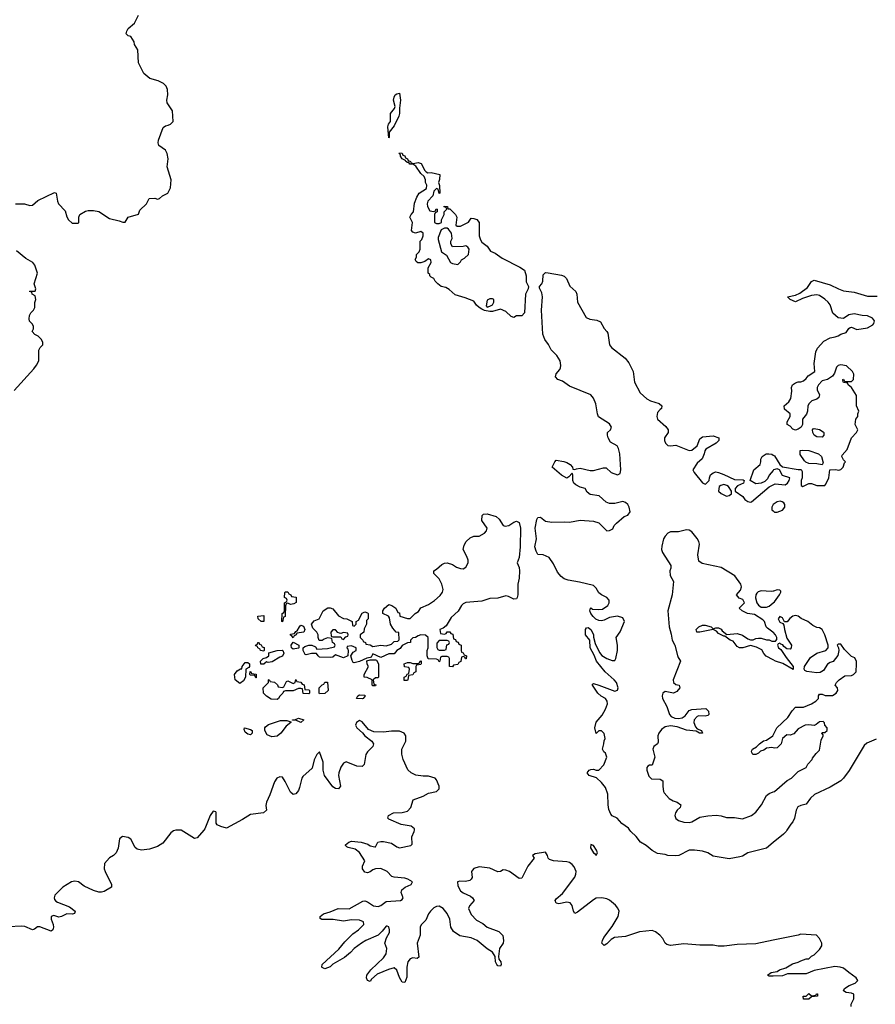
# Model space of a CAD drawing. Header units: inches. Extents: x 2380427 to 2580949, y 385907 to 546039.
# Tile 5 of 121: x 2404335 to 2410769, y 458690 to 466096. Entities that reach past the tile are written whole.
import ezdxf

# ---------------------------------------------------------------- set-up
doc = ezdxf.new("R2010")
doc.units = ezdxf.units.IN
doc.header["$MEASUREMENT"] = 0
for name, color, linetype in [('C4405', 7, 'Continuous'), ('C4406', 7, 'Continuous'), ('C4415', 7, 'Continuous'), ('C4416', 7, 'Continuous')]:
    doc.layers.add(name, color=color, linetype=linetype)

msp = doc.modelspace()

# ---------------------------------------------------------------- linework, layer by layer
at = {"layer": 'C4405', "color": 5}
for points, elevation in [([(2405508, 460000), (2405490, 459995.1), (2405470, 459979.6), (2405410, 459901.6), (2405370, 459876.9), (2405310, 459855.6), (2405250, 459849.6), (2405218, 459858), (2405203.7, 459870), (2405170, 459931.8), (2405150, 459945.6), (2405106.8, 459953.2), (2405085.1, 459934.9), (2405074.7, 459865.3), (2405059.3, 459830), (2405040.7, 459810), (2405010, 459791.6), (2404971.2, 459748.8), (2404970.2, 459710), (2404976.1, 459690), (2405026, 459590), (2405025.5, 459570), (2404970, 459539.7), (2404950, 459532.2), (2404930, 459533.1), (2404890, 459545.6), (2404818.9, 459578.9), (2404776.3, 459610), (2404750, 459617.3), (2404723.2, 459610), (2404658.9, 459570), (2404599.1, 459510), (2404592.5, 459490), (2404597.1, 459477.1), (2404605.2, 459465.2), (2404617.7, 459457.7), (2404710, 459423.7), (2404752.7, 459390), (2404747.1, 459372.9), (2404731.7, 459368.3), (2404690, 459369.7), (2404650, 459349.7), (2404630, 459346), (2404590, 459357.6), (2404571, 459350), (2404570.5, 459330), (2404586.4, 459290), (2404588, 459270), (2404582.8, 459250), (2404570, 459240.9), (2404487, 459273), (2404467.3, 459272.7), (2404445.1, 459254.9), (2404430, 459251.3), (2404374.2, 459274.2), (2404350, 459278.8), (2404247.1, 459272.9)], 80), ([(2405718.2, 460000), (2405670, 459940.9), (2405650, 459937), (2405550, 459998.7), (2405522, 460000)], 80), ([(2410000, 459171.3), (2409870, 459145.2), (2409730, 459140.9), (2409632.8, 459127.2), (2409586.8, 459126.8), (2409550, 459134), (2409450, 459134), (2409330, 459144), (2409230, 459132.6), (2409200.4, 459140.4), (2409189.3, 459150), (2409170, 459185.2), (2409149.3, 459210), (2409115.3, 459235.3), (2409090, 459244.5), (2408994.5, 459234.5), (2408890, 459200.8), (2408808.2, 459191.8), (2408782.8, 459177.2), (2408750, 459145.1), (2408730, 459132.7), (2408712.7, 459150), (2408717.6, 459170), (2408727.4, 459192.6), (2408790, 459276.4), (2408835.4, 459350), (2408842, 459390), (2408833.6, 459413.6), (2408815.9, 459435.9), (2408770, 459473.2), (2408750, 459483.7), (2408711.6, 459491.6), (2408670, 459487.6), (2408650, 459476.9), (2408530, 459382), (2408510, 459373.2), (2408499.5, 459390), (2408490, 459433.2), (2408473.5, 459453.5), (2408450, 459458.3), (2408390, 459446.2), (2408369.8, 459449.8), (2408362.3, 459470), (2408370, 459483.8), (2408416.6, 459523.4), (2408510, 459647.3), (2408517.6, 459670), (2408518.4, 459690), (2408503.9, 459723.9), (2408490, 459741.2), (2408470, 459756), (2408450, 459762), (2408349.4, 459769.4), (2408319.3, 459779.3), (2408308.7, 459790), (2408304, 459810), (2408290, 459834), (2408210, 459822), (2408192, 459810), (2408204.7, 459790), (2408154.9, 459730), (2408110, 459638), (2408090, 459635.3), (2408019, 459690), (2407990, 459699.5), (2407970, 459701.2), (2407950, 459689.2), (2407930, 459686), (2407870, 459712.7), (2407790, 459722.9), (2407750, 459711.6), (2407739.9, 459700.1), (2407733.4, 459690), (2407736.3, 459643.7), (2407731, 459630), (2407719.3, 459620.7), (2407686, 459614), (2407643.7, 459616.3), (2407628.2, 459610), (2407630, 459581), (2407650, 459543.8), (2407670, 459527.4), (2407723.8, 459503.8), (2407741, 459490), (2407751.3, 459470), (2407718, 459430), (2407710.5, 459410), (2407730, 459365.5), (2407770, 459323.8), (2407817, 459297), (2407850.8, 459270), (2407936.7, 459236.7), (2407968.6, 459208.6), (2407974, 459170), (2407970.4, 459150), (2407942.8, 459110), (2407936, 459050), (2407938, 459030), (2407953, 459010), (2407954.8, 458990), (2407950, 458978), (2407930, 458979), (2407922.7, 458990), (2407913.2, 459010), (2407909.2, 459050), (2407890, 459082), (2407850, 459106), (2407775.1, 459170), (2407728.7, 459190), (2407644.2, 459204.2), (2407596.9, 459236.9), (2407577, 459270), (2407569.6, 459330), (2407550, 459372.3), (2407519.5, 459410), (2407490, 459427.3), (2407470, 459425.6), (2407450, 459414.7), (2407424.4, 459390), (2407408.4, 459370), (2407390, 459324), (2407352.7, 459287.3), (2407347.3, 459270), (2407345.2, 459210), (2407322.6, 459150), (2407335.3, 459044.7), (2407324.5, 459035.5), (2407290, 459038.7), (2407270, 459033), (2407253.7, 459010), (2407246, 458970), (2407244.8, 458895.2), (2407230, 458854), (2407210, 458857.2), (2407190, 458892.7), (2407170, 458946.6), (2407150, 458963.6), (2407107.1, 458952.9), (2407023.6, 458916.4), (2406980.9, 458879.1), (2406970, 458862), (2406950, 458869), (2406942.7, 458890), (2406946, 458910), (2406976, 458950), (2407070, 459040.7), (2407089.4, 459070), (2407095.1, 459110), (2407081.2, 459150), (2407092.7, 459190), (2407114.5, 459230), (2407116, 459250), (2407111.6, 459271.6), (2407097, 459277), (2407090, 459278), (2407060.7, 459239.3), (2407030.4, 459209.6), (2406938, 459170), (2406904.4, 459150), (2406850.5, 459110), (2406821.4, 459078.6), (2406777.7, 459042.3), (2406688.7, 458991.3), (2406670, 458972.3), (2406630, 458957), (2406610, 458966.6), (2406606, 458970), (2406609.3, 458990), (2406734.9, 459105.1), (2406780.4, 459159.6), (2406840.2, 459219.8), (2406882.4, 459250), (2406922, 459290), (2406919.3, 459310), (2406890, 459322.4), (2406830, 459324.7), (2406770, 459316.4), (2406692.1, 459327.9), (2406607.9, 459327.9), (2406594.6, 459334.6), (2406593.2, 459350), (2406619, 459370), (2406670, 459384.4), (2406730, 459410.3), (2406812.7, 459407.3), (2406914.2, 459465.8), (2406930, 459468), (2406950, 459460.4), (2406994.8, 459430), (2407030, 459424.9), (2407050, 459432.7), (2407090, 459463), (2407198, 459470), (2407210, 459478), (2407217.2, 459490), (2407204, 459530), (2407209, 459550), (2407234, 459570), (2407279, 459590), (2407288.7, 459610), (2407254, 459630), (2407230, 459637.6), (2407150, 459646), (2407132.1, 459652.1), (2407097.2, 459690), (2407050, 459711.5), (2407010, 459709.2), (2406990, 459701.2), (2406970, 459685.2), (2406950, 459679), (2406930, 459684), (2406913.2, 459710), (2406913.2, 459730), (2406929.2, 459770), (2406891.2, 459831.2), (2406857.2, 459857.2), (2406806, 459870), (2406794.6, 459874.6), (2406785.2, 459885.2), (2406785.2, 459890), (2406809, 459910), (2406830, 459916.3), (2406902, 459910), (2406953.7, 459893.7), (2406970, 459882.8), (2407006, 459874), (2407010, 459874), (2407028, 459910), (2407050, 459914.8), (2407070, 459914.8), (2407130, 459901), (2407170, 459874.8), (2407190, 459868), (2407276.2, 459883.8), (2407285.2, 459894.8), (2407282.7, 459950), (2407302, 459990), (2407303, 460000)], 80), ([(2410000, 459906.4), (2409950, 459865.6), (2409811.3, 459830), (2409770, 459803.7), (2409750, 459798), (2409670, 459783.7), (2409550, 459804), (2409509.2, 459829.2), (2409470, 459841.2), (2409409.5, 459849.5), (2409370, 459849.6), (2409291.3, 459810), (2409270, 459807), (2409210, 459809.3), (2409190, 459817.2), (2409130, 459824), (2409090, 459846), (2409045.4, 459885.4), (2409004, 459910), (2408971.7, 459951.7), (2408930, 459989), (2408923, 460000)], 60), ([(2410000, 458902.6), (2409970, 458902), (2409958, 458910), (2409986, 458930), (2410000, 458932.5)], 80)]:
    msp.add_lwpolyline(points, dxfattribs=dict(at, elevation=elevation))
at = {"layer": 'C4405', "color": 5, "elevation": 80}
msp.add_lwpolyline([(2408630, 459890.8), (2408626.8, 459866.8), (2408650, 459830.4), (2408662.3, 459822.3), (2408670, 459809), (2408678.9, 459830), (2408671.6, 459850), (2408650, 459884)], close=True, dxfattribs=at)
at = {"layer": 'C4406', "color": 5}
for points, elevation in [([(2404302, 464710), (2404370, 464710.7), (2404410, 464697.3), (2404430, 464700.7), (2404470, 464735.5), (2404596, 464796), (2404610, 464792), (2404618, 464730), (2404625.5, 464710), (2404677.5, 464657.5), (2404690, 464614), (2404702, 464590), (2404730, 464566), (2404774, 464566), (2404778, 464570), (2404778, 464610), (2404788, 464630), (2404830, 464656), (2404850, 464660.7), (2404890, 464660.7), (2404930, 464654), (2405010, 464601), (2405083.5, 464583.5), (2405110, 464572), (2405127.3, 464572.7), (2405149.1, 464610.9), (2405228.4, 464631.6), (2405238, 464662), (2405288, 464710), (2405308.9, 464751.1), (2405350, 464752), (2405370, 464744.7), (2405386, 464750), (2405409.1, 464770.9), (2405448.4, 464791.6), (2405468, 464830), (2405472.7, 464890), (2405444, 464990), (2405452.3, 465050), (2405442.7, 465090), (2405430, 465114), (2405382, 465150), (2405375.3, 465170), (2405378, 465190), (2405414.6, 465285.4), (2405430, 465298), (2405450, 465301), (2405468, 465310), (2405488.7, 465330), (2405484, 465410), (2405444, 465470), (2405441.2, 465490), (2405449.2, 465530), (2405445.2, 465570), (2405434.8, 465594.8), (2405415.9, 465615.9), (2405374.9, 465634.9), (2405312.3, 465652.3), (2405268.7, 465690), (2405228.7, 465770), (2405222, 465870), (2405198, 465910), (2405195.3, 465930), (2405170, 465968), (2405150, 465975.3), (2405135.3, 465990), (2405139, 466010), (2405149.2, 466030), (2405199, 466070), (2405229, 466130)], 80), ([(2404292.9, 463307.1), (2404442, 463470), (2404462, 463498), (2404478, 463530), (2404478, 463610), (2404488, 463630), (2404508, 463650), (2404507.3, 463667.3), (2404498, 463690), (2404474.6, 463714.6), (2404448.9, 463728.9), (2404429.1, 463749.1), (2404438, 463770), (2404438, 463790), (2404428.9, 463808.9), (2404409.1, 463829.1), (2404405.2, 463845.2), (2404409.4, 463870.6), (2404419, 463890), (2404438, 463910), (2404448, 463930), (2404448.4, 463968.4), (2404456, 463990), (2404450, 464018), (2404428, 464030), (2404426, 464046), (2404409, 464050), (2404410, 464054), (2404450, 464054), (2404455.3, 464070), (2404444, 464110), (2404469, 464190), (2404449.2, 464250), (2404433.2, 464270), (2404380.1, 464300.1), (2404310, 464356.2)], 80), ([(2408923, 460000), (2408914, 460014), (2408862, 460050), (2408828, 460090), (2408790, 460108.7), (2408780.1, 460120.1), (2408765.6, 460154.4), (2408759.3, 460190), (2408757, 460270), (2408741, 460321), (2408710, 460359), (2408673.2, 460393.2), (2408618, 460410), (2408602, 460430), (2408618, 460450), (2408630, 460456), (2408650, 460458), (2408670, 460451.3), (2408690, 460452), (2408728, 460490), (2408749, 460550), (2408739.3, 460579.3), (2408728, 460590), (2408718, 460610), (2408728.7, 460650), (2408728.9, 460671.1), (2408738, 460690), (2408730, 460726), (2408710, 460746), (2408690, 460748), (2408670, 460728), (2408659.3, 460770), (2408670, 460811), (2408715.5, 460864.5), (2408741.2, 460910), (2408754, 460950), (2408753.2, 460970), (2408739, 460990), (2408707.8, 461007.8), (2408681.2, 461030), (2408642, 461090), (2408643.1, 461096.9), (2408650, 461102), (2408689, 461091), (2408810, 461046), (2408830, 461052), (2408835.1, 461070), (2408822.7, 461110), (2408806, 461130), (2408738, 461190), (2408672.7, 461270), (2408655.1, 461315.1), (2408625.2, 461370), (2408622, 461430), (2408589.2, 461470), (2408589, 461510), (2408598, 461522), (2408610, 461524.7), (2408630.8, 461510), (2408650.5, 461470.5), (2408650.8, 461450.8), (2408663.5, 461403.5), (2408695.5, 461335.5), (2408712.7, 461312.7), (2408750, 461290.7), (2408790, 461274.8), (2408810, 461276), (2408818, 461290), (2408829.5, 461350.5), (2408829.4, 461390), (2408819, 461450), (2408850, 461491.3), (2408882.7, 461570), (2408870, 461597.2), (2408830.9, 461609.1), (2408770, 461599.3), (2408730, 461579.3), (2408710, 461574.5), (2408690, 461577), (2408667.7, 461587.7), (2408647.3, 461607.3), (2408629, 461630), (2408622, 461650), (2408626, 461670), (2408628.9, 461671.1), (2408642.8, 461662.8), (2408690, 461659.1), (2408718, 461662), (2408757.2, 461690), (2408768.7, 461710), (2408768.7, 461730), (2408750, 461748.7), (2408710, 461769.2), (2408690, 461785.2), (2408670, 461819.3), (2408650, 461838.7), (2408544.9, 461864.9), (2408459.3, 461879.3), (2408429.6, 461889.6), (2408407.5, 461907.5), (2408380.1, 461940.1), (2408350, 462004), (2408316, 462050), (2408270, 462069.4), (2408230, 462072.7), (2408217.5, 462097.5), (2408209.8, 462130), (2408220.5, 462190), (2408212.3, 462270), (2408223.3, 462336.7), (2408230, 462350.7), (2408250, 462353.4), (2408290, 462324.4), (2408335.6, 462315.6), (2408430, 462319.5), (2408470, 462315.3), (2408550, 462330.3), (2408650, 462324.9), (2408690.3, 462310.3), (2408750, 462250.7), (2408770, 462254), (2408794.2, 462265.8), (2408806, 462290), (2408822.7, 462310), (2408881.2, 462358.8), (2408908, 462370), (2408926, 462394), (2408918, 462430), (2408908.7, 462450), (2408890, 462464), (2408870, 462472.3), (2408810, 462457.2), (2408770, 462457.2), (2408745.6, 462465.6), (2408693.2, 462513.2), (2408625.6, 462525.6), (2408602, 462542), (2408588, 462570), (2408550, 462579), (2408516, 462596), (2408502, 462610), (2408495.3, 462630), (2408495.3, 462670), (2408490, 462686), (2408463.6, 462656.4), (2408450, 462648), (2408410, 462668.7), (2408338, 462730), (2408358, 462770), (2408370, 462782), (2408426.6, 462773.4), (2408450, 462764.9), (2408474.8, 462750), (2408492, 462730), (2408494, 462714), (2408510, 462712), (2408522, 462718), (2408550, 462721.6), (2408625.5, 462705.5), (2408650, 462705.3), (2408725.4, 462725.4), (2408744.7, 462724.7), (2408782, 462690), (2408830, 462671.3), (2408850, 462682), (2408856, 462710), (2408849, 462830), (2408839, 462870), (2408828, 462890), (2408778, 462918), (2408759, 462950), (2408754, 462970), (2408755.3, 462990), (2408777.2, 463010), (2408785.2, 463030), (2408770, 463056), (2408687.6, 463107.6), (2408679.5, 463130), (2408667.5, 463207.5), (2408649.2, 463250), (2408630, 463273.2), (2408470, 463339.3), (2408417.5, 463377.5), (2408382, 463390), (2408364, 463410), (2408370, 463432), (2408396, 463464), (2408402, 463478), (2408405.2, 463494.8), (2408398.4, 463530), (2408375.1, 463570), (2408331.5, 463611.5), (2408312.3, 463652.3), (2408283.7, 463690), (2408269.7, 463729.7), (2408259.2, 463910), (2408267.4, 464010), (2408260.3, 464040.3), (2408244, 464076), (2408244.7, 464090), (2408260.5, 464110), (2408267.6, 464130), (2408270, 464176), (2408290, 464193.4), (2408309.4, 464190.6), (2408410, 464174.8), (2408430, 464166), (2408446, 464150), (2408472.2, 464092.2), (2408516.3, 464050), (2408525.5, 464030), (2408530.5, 463970), (2408594.4, 463854.4), (2408622.5, 463842.5), (2408675.5, 463835.5), (2408702.8, 463822.8), (2408730, 463772), (2408750.7, 463750.7), (2408756.8, 463736.8), (2408770.7, 463650), (2408784, 463630), (2408888.8, 463548.8), (2408915.8, 463515.8), (2408948.7, 463450), (2408957.1, 463370), (2409000.5, 463290), (2409050, 463243), (2409078, 463230), (2409144.7, 463210), (2409164.7, 463190), (2409162, 463170), (2409150, 463164), (2409130, 463142), (2409126, 463110), (2409130.8, 463090), (2409194.6, 463034.6), (2409210.8, 463010), (2409211, 462990), (2409184.9, 462950), (2409184, 462930), (2409190.8, 462910), (2409210, 462894), (2409230, 462890.7), (2409270, 462894.8), (2409370, 462856.3), (2409390, 462857.3), (2409429, 462890), (2409450, 462942), (2409470, 462958), (2409550, 462966), (2409591.3, 462950), (2409591.3, 462930), (2409571.3, 462910), (2409495.3, 462864.7), (2409487.1, 462852.9), (2409482.8, 462830), (2409467.3, 462792.7), (2409430, 462759), (2409396, 462710), (2409406, 462690), (2409470, 462611), (2409490, 462601), (2409495.5, 462604.5), (2409519, 462630), (2409521.2, 462650), (2409530, 462671.3), (2409550, 462686.8), (2409570, 462694), (2409590, 462690.8), (2409630, 462674.8), (2409710, 462638), (2409774.4, 462634.4), (2409782, 462630), (2409778, 462610), (2409731.6, 462588.4), (2409714, 462570), (2409714, 462550), (2409772, 462510), (2409787.1, 462487.1), (2409810, 462471.3), (2409830, 462466.8), (2409838, 462470), (2409970, 462582), (2410000, 462596)], 60), ([(2410000, 462704.5), (2409971, 462670), (2409957.3, 462642.7), (2409937.3, 462622.7), (2409910.8, 462609.2), (2409870, 462605.2), (2409828, 462630), (2409855.3, 462710), (2409902, 462750), (2409909, 462770), (2409909, 462790), (2409919, 462810), (2409949.4, 462830.6), (2409969.3, 462830.7), (2409990, 462827.3), (2410000, 462821.1)], 60), ([(2410000, 462448), (2409991, 462430), (2409992, 462410), (2410000, 462402.3)], 60), ([(2410000, 461488), (2409998, 461490), (2409958, 461518), (2409948.7, 461530), (2409935.3, 461570), (2409922.7, 461582.7), (2409861.5, 461621.5), (2409808.7, 461630), (2409768.7, 461650), (2409746, 461670), (2409786, 461710), (2409774, 461734), (2409744.7, 461744.7), (2409726, 461770), (2409756, 461804), (2409762.7, 461830), (2409758, 461850), (2409712.1, 461912.1), (2409610, 461974.5), (2409466, 462006), (2409442.8, 462022.8), (2409433.5, 462070), (2409446, 462150), (2409441.6, 462170), (2409430, 462192.7), (2409390, 462242.7), (2409370, 462255.1), (2409350, 462259.5), (2409290, 462244.5), (2409230, 462242.7), (2409210, 462232.3), (2409188.8, 462211.2), (2409177.1, 462190), (2409163.9, 462136.1), (2409161.3, 462110), (2409167.7, 462087.8), (2409231, 461990), (2409232, 461970), (2409224.7, 461950), (2409226, 461914), (2409252, 461870), (2409242, 461770), (2409207.7, 461650), (2409219.1, 461530), (2409234.4, 461474.4), (2409240.4, 461430), (2409262.4, 461390), (2409283, 461303), (2409304.7, 461270), (2409248, 461130), (2409251.3, 461110), (2409270, 461096), (2409294, 461090), (2409298, 461070), (2409277.5, 461042.5), (2409250.5, 461029.5), (2409190, 461042.7), (2409171, 461030), (2409165.5, 461010), (2409168.2, 460990), (2409201.6, 460930), (2409220.5, 460870), (2409235.1, 460855.1), (2409261.1, 460841.1), (2409290, 460838.4), (2409316.1, 460843.9), (2409339.3, 460860.7), (2409370, 460899.1), (2409390, 460907.7), (2409494.8, 460914.8), (2409515.3, 460895.3), (2409518, 460870), (2409510, 460862), (2409490, 460857.2), (2409441.4, 460858.6), (2409430, 460854), (2409406, 460830), (2409404, 460810), (2409417.3, 460777.3), (2409430, 460762), (2409462, 460750), (2409470, 460729.2), (2409446, 460730), (2409423.1, 460743.1), (2409350, 460752.3), (2409278, 460778), (2409230, 460783.6), (2409190, 460777), (2409162.3, 460757.7), (2409140.7, 460730), (2409134, 460710), (2409137.3, 460662.7), (2409130.7, 460649.3), (2409104.7, 460630), (2409096, 460610), (2409110.7, 460550), (2409102, 460518), (2409090, 460488), (2409070, 460488), (2409059.6, 460480.4), (2409052, 460470), (2409051.3, 460450), (2409067.1, 460407.1), (2409086.4, 460386.4), (2409150, 460382.8), (2409171, 460371), (2409170.6, 460329.4), (2409176.3, 460290), (2409181.7, 460281.7), (2409218.7, 460238.7), (2409250, 460219.3), (2409278, 460210), (2409306, 460190), (2409301, 460170), (2409278.8, 460150), (2409267.3, 460130), (2409262, 460110), (2409268.7, 460088.7), (2409290, 460073.4), (2409330, 460060.5), (2409370, 460058), (2409390, 460062), (2409450, 460096.3), (2409510, 460108.4), (2409572.4, 460112.4), (2409610, 460107.7), (2409650, 460094), (2409710, 460094), (2409770, 460086), (2409838, 460110), (2409870, 460136), (2409913.2, 460190), (2409950, 460261), (2409970, 460276), (2410000, 460287.5)], 60), ([(2410000, 461796.2), (2409985.5, 461794.5), (2409910, 461800.9), (2409887.9, 461792.1), (2409878, 461782), (2409871, 461770), (2409867.5, 461747.5), (2409878.8, 461710), (2409890, 461691.3), (2409910, 461678), (2409950, 461678), (2409970, 461684.7), (2410000, 461709.7)], 60), ([(2410000, 461280.2), (2409949.1, 461309.1), (2409930, 461328), (2409915.5, 461355.5), (2409876.5, 461376.5), (2409830, 461389), (2409774, 461370), (2409748, 461370), (2409730, 461382), (2409700.2, 461420.2), (2409678, 461430), (2409638, 461458), (2409630, 461458), (2409590, 461478), (2409575.3, 461495.3), (2409550, 461508), (2409450, 461489), (2409428, 461490), (2409422, 461510), (2409442, 461530), (2409470, 461542), (2409490, 461541), (2409534, 461530), (2409550, 461514), (2409570, 461522), (2409590, 461522), (2409610, 461512), (2409618, 461498), (2409651.3, 461471.3), (2409730, 461478.8), (2409770, 461466), (2409810, 461438), (2409830, 461431), (2409850, 461430.8), (2409870, 461441), (2409890, 461444.7), (2409910, 461444.7), (2409950, 461431.3), (2409970, 461432), (2409990, 461422), (2410000, 461422)], 60), ([(2407303, 460000), (2407304, 460010), (2407278, 460030), (2407202.9, 460042.9), (2407110, 460082), (2407102, 460090), (2407108, 460110), (2407146, 460130), (2407210, 460133), (2407250, 460143.8), (2407275.1, 460170), (2407293.2, 460226.8), (2407370, 460254.8), (2407410, 460277.3), (2407470, 460290.8), (2407489.2, 460310), (2407489.2, 460330), (2407470, 460378), (2407458, 460390), (2407410, 460405.2), (2407370, 460405.2), (2407313.6, 460413.6), (2407278, 460430), (2407254.6, 460454.6), (2407218, 460530), (2407208.9, 460571.1), (2407208.7, 460610), (2407238, 460670), (2407238, 460710), (2407226, 460730), (2407190, 460744), (2407130, 460743.7), (2407070, 460736.2), (2406998.7, 460738.7), (2406957.7, 460757.7), (2406910, 460815.1), (2406890, 460825.2), (2406866.8, 460810), (2406858.8, 460790), (2406870.8, 460770), (2406912.5, 460732.5), (2406930.8, 460710), (2406982.8, 460670), (2406994.8, 460650), (2406991, 460630), (2406950, 460589.2), (2406938, 460570), (2406925.8, 460494.2), (2406910, 460479.3), (2406870, 460480.7), (2406790, 460512.7), (2406770, 460504), (2406750, 460473.2), (2406734.9, 460430), (2406733, 460410), (2406746, 460330), (2406732, 460310), (2406710, 460313.2), (2406690, 460326), (2406627.6, 460410), (2406616.9, 460450), (2406616.4, 460510), (2406590, 460588.7), (2406570, 460569), (2406550, 460529.2), (2406534.7, 460465.3), (2406464, 460404), (2406456, 460390), (2406439.6, 460320.4), (2406430, 460299), (2406410, 460274), (2406390, 460269.2), (2406370, 460285.2), (2406330, 460366.6), (2406310, 460397.6), (2406290, 460401.3), (2406267.2, 460390), (2406250, 460363.7), (2406215.4, 460264.6), (2406190.3, 460210), (2406185.7, 460185.7), (2406190.4, 460149.6), (2406168.7, 460131.3), (2406070, 460117.4), (2406010, 460078.9), (2405890, 460014.5), (2405846.6, 460026.6), (2405820.1, 460040.1), (2405812.3, 460052.3), (2405811.9, 460131.9), (2405810, 460138), (2405790, 460142), (2405766.7, 460110), (2405726.4, 460010), (2405718.2, 460000)], 80), ([(2410000, 460618.7), (2409990, 460622), (2409950, 460615.3), (2409930, 460602), (2409906, 460594), (2409890, 460578), (2409870, 460569), (2409848, 460570), (2409838, 460590), (2409840.4, 460599.6), (2409846, 460610), (2409874.6, 460625.4), (2409898, 460650), (2409929.3, 460670.7), (2409950, 460676), (2409998, 460710), (2410000, 460713.9)], 60), ([(2405522, 460000), (2405510, 460000.5), (2405508, 460000)], 80)]:
    msp.add_lwpolyline(points, dxfattribs=dict(at, elevation=elevation))
at = {"layer": 'C4406', "color": 5, "elevation": 60}
for points in [[(2407110, 465208), (2407104, 465290), (2407109.2, 465310), (2407124, 465330), (2407122.7, 465390), (2407153.2, 465426.8), (2407158, 465442), (2407146, 465490), (2407150, 465514), (2407158, 465530), (2407170, 465538), (2407190, 465542), (2407198.8, 465490), (2407190.8, 465430), (2407191, 465390), (2407186, 465370), (2407150, 465298), (2407112, 465250), (2407114, 465210)], [(2407294, 465014), (2407330, 465021), (2407354, 465014), (2407381, 464961), (2407391, 464951), (2407404.7, 464944.7), (2407430, 464946), (2407494, 464930), (2407492.7, 464892.7), (2407484.7, 464870), (2407492.7, 464847.3), (2407494, 464790), (2407488, 464788), (2407482, 464822), (2407470, 464826), (2407450, 464806), (2407442, 464770), (2407404.7, 464730), (2407398, 464710), (2407402, 464690), (2407418, 464658), (2407450, 464654), (2407462, 464658), (2407467.3, 464672.7), (2407474, 464670), (2407474, 464650), (2407458, 464642), (2407454, 464630), (2407454, 464570), (2407470, 464562), (2407490, 464562), (2407506, 464570), (2407506, 464590), (2407526, 464630), (2407526, 464650), (2407546, 464670), (2407542, 464682), (2407527.3, 464687.3), (2407526, 464694), (2407552, 464690), (2407554, 464674), (2407570, 464672), (2407612, 464630), (2407622, 464610), (2407614, 464550), (2407623.6, 464543.6), (2407650, 464542), (2407710, 464572), (2407730, 464602), (2407750, 464601), (2407773.2, 464593.2), (2407790.7, 464570.7), (2407790.8, 464470.8), (2407799.8, 464439.8), (2407810, 464422), (2407850, 464392), (2407874.4, 464354.4), (2407910, 464340.7), (2407962, 464302), (2408094.9, 464234.9), (2408130, 464211.3), (2408143.7, 464170), (2408144.6, 464124.6), (2408161.3, 464090), (2408158.7, 464070), (2408137.7, 464030), (2408130.3, 463890), (2408110, 463868.7), (2408070, 463868), (2408050, 463855.3), (2408030, 463862), (2407990, 463901.2), (2407950, 463917.2), (2407890, 463902), (2407870, 463902), (2407830, 463908), (2407810, 463918), (2407788.7, 463930), (2407770, 463948.7), (2407750, 463978), (2407684.4, 464004.4), (2407610, 464027.3), (2407565.1, 464065.1), (2407540.2, 464080.2), (2407504, 464090), (2407479, 464110), (2407459, 464130), (2407449, 464149), (2407430, 464158), (2407418, 464170), (2407418, 464178), (2407406, 464190), (2407406, 464230), (2407428, 464270), (2407426, 464290), (2407410, 464298), (2407382, 464278), (2407350, 464268), (2407328, 464268), (2407316.4, 464276.4), (2407308.7, 464291.3), (2407318, 464310), (2407318, 464330), (2407338, 464350), (2407346, 464370), (2407346, 464430), (2407358, 464442), (2407368, 464470), (2407368, 464490), (2407350, 464502), (2407310, 464488.7), (2407290, 464498), (2407282, 464510), (2407288, 464570), (2407268, 464610), (2407278, 464630), (2407295.3, 464650), (2407304.7, 464715.3), (2407320.2, 464759.8), (2407338, 464790), (2407393.2, 464826.8), (2407395.3, 464850), (2407386, 464870), (2407386, 464890), (2407375.3, 464915.3), (2407350, 464938), (2407314, 464994), (2407290, 465008.7), (2407268, 465010), (2407262, 465022), (2407250, 465022), (2407238, 465030), (2407236.4, 465036.4), (2407210, 465048.7), (2407198, 465070), (2407198, 465078), (2407188, 465090), (2407190, 465094), (2407210, 465091.3), (2407216.9, 465076.9), (2407230, 465071), (2407236.9, 465056.9), (2407251, 465050), (2407256.9, 465036.9), (2407274, 465030), (2407278, 465018)], [(2407530, 464528.7), (2407504.7, 464515.3), (2407482, 464458), (2407482, 464442), (2407506, 464350), (2407543.6, 464323.6), (2407574, 464270), (2407590, 464262), (2407630, 464254), (2407650, 464274), (2407658, 464290), (2407679, 464301), (2407708.7, 464330), (2407714, 464370), (2407704.7, 464384.7), (2407690, 464394), (2407670, 464389), (2407590, 464386), (2407578, 464410), (2407578, 464430), (2407588, 464450), (2407582, 464490), (2407560.4, 464520.4), (2407550, 464528)], [(2407890, 463997.2), (2407870, 463997.2), (2407850, 463986), (2407843.6, 463943.6), (2407850, 463934), (2407870, 463942), (2407890, 463952), (2407899, 463970), (2407899, 463990)], [(2409630, 462599), (2409607.1, 462592.9), (2409596, 462584), (2409591, 462550), (2409610, 462531), (2409650, 462511.3), (2409670, 462518), (2409688, 462530), (2409688, 462550), (2409664.7, 462584.7), (2409653.2, 462593.2)], [(2407986.4, 462286.4), (2408014, 462290), (2408050, 462317.3), (2408070, 462324.9), (2408090, 462314), (2408100.7, 462270), (2408099.2, 462130), (2408090.2, 462049.8), (2408076.3, 462010), (2408090, 461976), (2408093, 461950), (2408090, 461895.3), (2408079.5, 461850), (2408080.2, 461770), (2408076, 461750), (2408070, 461739.5), (2408050, 461736.2), (2408010, 461758), (2407990, 461762.7), (2407930, 461744.5), (2407870, 461742), (2407810, 461722), (2407690, 461712.7), (2407670, 461702.7), (2407657.3, 461690), (2407633, 461647), (2407579.6, 461600.4), (2407542.8, 461537.2), (2407519.8, 461520.2), (2407494, 461510), (2407498, 461478), (2407530, 461474), (2407542, 461478), (2407548.4, 461491.6), (2407570, 461492), (2407578, 461478), (2407592.7, 461472.7), (2407598, 461438), (2407612.7, 461432.7), (2407618, 461418), (2407632.7, 461412.7), (2407638, 461398), (2407654, 461390), (2407654, 461350), (2407658, 461338), (2407670, 461334), (2407678, 461318), (2407694, 461310), (2407692.7, 461287.3), (2407687.3, 461287.3), (2407682, 461302), (2407670, 461306), (2407658, 461302), (2407652.7, 461267.3), (2407638, 461262), (2407630, 461246), (2407598, 461242), (2407590, 461228.7), (2407566, 461230), (2407566, 461290), (2407562, 461302), (2407550, 461306), (2407510, 461306), (2407498, 461302), (2407494, 461270), (2407490, 461266), (2407482, 461282), (2407470, 461286), (2407407.3, 461287.3), (2407398, 461310), (2407398, 461350), (2407406, 461370), (2407406, 461450), (2407387.3, 461467.3), (2407350, 461468), (2407330, 461462), (2407310, 461448), (2407290, 461446), (2407274, 461430), (2407274, 461410), (2407250, 461408), (2407210, 461388), (2407194.8, 461365.2), (2407172, 461350), (2407150, 461326), (2407110, 461326), (2407050, 461298), (2406990, 461326), (2406978, 461302), (2406970, 461298), (2406945.4, 461294.6), (2406891.1, 461268.9), (2406850, 461258), (2406842, 461262), (2406834.6, 461274.6), (2406826, 461310), (2406841.2, 461338.8), (2406866, 461350), (2406866, 461370), (2406830, 461386), (2406798, 461382), (2406794, 461370), (2406802, 461362), (2406804.7, 461350), (2406802, 461310), (2406770, 461295.3), (2406710, 461318), (2406690, 461302), (2406670, 461299), (2406590, 461302), (2406578, 461310), (2406567.3, 461327.3), (2406530, 461328.7), (2406490, 461318), (2406482, 461322), (2406466, 461350), (2406466, 461370), (2406478, 461382), (2406510, 461392), (2406532, 461392), (2406558, 461378), (2406570, 461362), (2406650, 461366), (2406702, 461378), (2406706, 461390), (2406702, 461402), (2406686, 461410), (2406682, 461442), (2406650, 461446), (2406623.6, 461436.4), (2406610, 461426), (2406587.3, 461427.3), (2406578, 461450), (2406578, 461470), (2406568, 461490), (2406540.2, 461520.2), (2406528, 461550), (2406550, 461574), (2406586, 461590), (2406618, 461650), (2406651.6, 461671.6), (2406670, 461672), (2406690, 461664.7), (2406731.1, 461611.1), (2406770, 461592), (2406794, 461590), (2406834, 461570), (2406838, 461538), (2406850, 461534), (2406866, 461550), (2406866, 461570), (2406882, 461578), (2406910, 461632), (2406930, 461642), (2406950, 461634), (2406954, 461630), (2406954, 461590), (2406943.6, 461576.4), (2406942, 461550), (2406925.4, 461514.6), (2406922, 461490), (2406894, 461470), (2406894, 461450), (2406914, 461430), (2406918, 461418), (2406934, 461410), (2406938, 461398), (2406970, 461394), (2406990, 461382), (2407050, 461390.6), (2407090, 461386), (2407130, 461398), (2407150, 461418), (2407178, 461422), (2407188.4, 461431.6), (2407186, 461486), (2407166, 461490), (2407140.2, 461520.2), (2407124, 461550), (2407116.4, 461596.4), (2407108.4, 461608.4), (2407066, 461630), (2407066, 461650), (2407078, 461670), (2407110, 461696), (2407134, 461690), (2407162, 461670), (2407178, 461638), (2407190, 461634), (2407194, 461610), (2407250, 461592), (2407270, 461592), (2407308, 461630), (2407334.6, 461645.4), (2407350, 461672), (2407410, 461698), (2407453.4, 461726.6), (2407496.4, 461763.6), (2407515.1, 461790), (2407519.5, 461810), (2407509.6, 461850), (2407489.7, 461889.7), (2407449.2, 461930), (2407448, 461950), (2407470, 461962.8), (2407510, 461997.3), (2407530, 462007.7), (2407549.5, 462010.5), (2407590, 461999.1), (2407618.8, 461978.8), (2407650, 461967.3), (2407670, 461965.5), (2407690, 461977.3), (2407707, 462010), (2407707, 462030), (2407698.3, 462058.3), (2407669.2, 462110), (2407676.6, 462143.4), (2407692.7, 462170), (2407721.2, 462198.8), (2407750, 462210.8), (2407790, 462211), (2407830, 462234.8), (2407845.2, 462250), (2407849, 462270), (2407809.3, 462330), (2407813.2, 462366.8), (2407823.7, 462376.3), (2407850, 462378), (2407918.4, 462358.4), (2407939.9, 462339.9), (2407970, 462291.3)], [(2406370, 461698), (2406350, 461706), (2406338, 461702), (2406332.7, 461687.3), (2406331.3, 461611.3), (2406330, 461606), (2406318, 461602), (2406310, 461566), (2406306, 461570), (2406308, 461630), (2406322, 461638), (2406326, 461650), (2406326, 461710), (2406342, 461718), (2406346, 461730), (2406342, 461742), (2406326, 461750), (2406327.3, 461787.3), (2406330, 461792), (2406350, 461792), (2406358, 461778), (2406374, 461770), (2406378, 461758), (2406412.7, 461752.7), (2406412.7, 461712.7), (2406396.9, 461703.1)], [(2406150, 461568), (2406128, 461590), (2406126, 461610), (2406170, 461614), (2406170, 461568)], [(2406390, 461446), (2406382, 461462), (2406370, 461466), (2406370, 461474), (2406402, 461478), (2406410, 461494), (2406422, 461498), (2406438, 461530), (2406450, 461542), (2406470, 461534), (2406478, 461510), (2406471.1, 461488.9), (2406418, 461482), (2406414, 461470), (2406398, 461462)], [(2406710, 461506), (2406690, 461506), (2406674, 461490), (2406678, 461458), (2406690, 461454), (2406750, 461454), (2406758, 461438), (2406770, 461434), (2406787.3, 461452.7), (2406802, 461458), (2406806, 461470), (2406802, 461482), (2406770, 461486), (2406750, 461478), (2406740.4, 461480.4), (2406727.3, 461487.3)], [(2406170, 461346), (2406146, 461350), (2406142, 461362), (2406126, 461370), (2406122, 461382), (2406110, 461386), (2406108, 461390), (2406122, 461398), (2406126, 461410), (2406130, 461412), (2406138, 461398), (2406150, 461394), (2406158, 461378), (2406172.7, 461372.7), (2406174, 461350)], [(2406390, 461362), (2406378, 461370), (2406375.3, 461390), (2406390, 461414), (2406434, 461390), (2406434, 461370), (2406430, 461368)], [(2407550, 461426), (2407490, 461426), (2407472.7, 461407.3), (2407472.7, 461372.7), (2407478, 461358), (2407490, 461354), (2407530, 461354), (2407542, 461358), (2407547.3, 461392.7), (2407562, 461398), (2407566, 461410), (2407562, 461422)], [(2406202, 461262), (2406190, 461266), (2406170, 461248), (2406147.3, 461247.3), (2406146, 461270), (2406166, 461290), (2406190, 461298), (2406208, 461310), (2406207.3, 461332.7), (2406270, 461352), (2406310, 461354), (2406314, 461350), (2406322, 461330), (2406310, 461308), (2406290, 461302), (2406234.4, 461265.6)], [(2405990, 461104), (2405955.3, 461130), (2405948.7, 461170), (2405970, 461198), (2405994, 461214), (2406006, 461214), (2406008, 461230), (2406030, 461262), (2406050, 461262), (2406062, 461250), (2406062, 461230), (2406058, 461222), (2406034, 461210), (2406032, 461150), (2406016.9, 461123.1)], [(2406990, 461086), (2406986, 461090), (2406986, 461130), (2406947.3, 461147.3), (2406926, 461150), (2406926, 461170), (2406958, 461230), (2406948.4, 461248.4), (2406946, 461274), (2406970, 461282), (2407010, 461282), (2407018, 461278), (2407034, 461250), (2407034, 461150), (2407030, 461146), (2407010, 461146), (2406994, 461130), (2406998, 461098), (2407012.7, 461092.7), (2407010, 461086)], [(2407226, 461126), (2407226, 461150), (2407242, 461158), (2407247.3, 461172.7), (2407262, 461178), (2407266, 461210), (2407262, 461222), (2407227.3, 461227.3), (2407226, 461250), (2407250, 461262), (2407270, 461262), (2407290, 461254), (2407330, 461254), (2407342, 461258), (2407346, 461270), (2407352.7, 461272.7), (2407354, 461250), (2407350, 461246), (2407318, 461242), (2407314, 461230), (2407314, 461190), (2407298, 461182), (2407291.3, 461168.7), (2407258, 461162), (2407254, 461130), (2407250, 461126)], [(2406110, 461146), (2406102, 461162), (2406070, 461166), (2406066, 461170), (2406067.3, 461192.7), (2406074, 461190), (2406078, 461178), (2406112.7, 461172.7), (2406114, 461146)], [(2406510, 461026), (2406467.3, 461027.3), (2406462, 461062), (2406450, 461066), (2406430, 461066), (2406390, 461048), (2406332.7, 461047.3), (2406318, 461042), (2406314, 461030), (2406291.6, 461008.4), (2406282, 460990), (2406270, 460982), (2406225.6, 460985.6), (2406190, 461008), (2406168, 461030), (2406166, 461070), (2406206, 461110), (2406206, 461130), (2406210, 461134), (2406218, 461118), (2406250, 461114), (2406272.7, 461092.7), (2406278, 461078), (2406310, 461074), (2406322, 461078), (2406342, 461118), (2406350, 461122), (2406390, 461102), (2406406, 461110), (2406410, 461134), (2406418, 461118), (2406450, 461114), (2406458, 461098), (2406472.7, 461092.7), (2406478, 461058), (2406510, 461054), (2406514, 461050), (2406514, 461030)], [(2406590, 461026), (2406586, 461030), (2406586, 461070), (2406610, 461094), (2406622, 461098), (2406630, 461114), (2406650, 461114), (2406654, 461050), (2406630, 461028)], [(2406910, 460988.4), (2406868, 460990), (2406878, 461010), (2406890, 461018), (2406930, 461014), (2406932, 461010), (2406918, 460990)], [(2406230, 460702), (2406196.4, 460716.4), (2406178, 460750), (2406178, 460770), (2406183.1, 460776.9), (2406206, 460794), (2406296.4, 460823.6), (2406343.6, 460823.6), (2406374, 460814), (2406374, 460810), (2406338, 460782), (2406298, 460730), (2406270, 460706)], [(2406450, 460809), (2406410, 460826), (2406386, 460826), (2406386, 460830), (2406408, 460832), (2406430, 460842), (2406470.8, 460830.8)], [(2406070, 460718), (2406050, 460722), (2406030, 460738), (2406023.1, 460756.9), (2406026, 460770), (2406070, 460758), (2406082, 460750), (2406082, 460730)]]:
    msp.add_lwpolyline(points, close=True, dxfattribs=at)
at = {"layer": 'C4415', "color": 5}
for points, elevation in [([(2410104.4, 460000), (2410098, 459990), (2410078, 459970), (2410000, 459906.4)], 60), ([(2410000, 458932.5), (2410030, 458938), (2410048, 458950), (2410096.5, 458963.5), (2410145.6, 458994.4), (2410190, 459006), (2410210, 459018), (2410250, 459032), (2410270, 459032), (2410290, 459052), (2410310, 459062), (2410350, 459102), (2410366, 459130), (2410366, 459150), (2410358, 459170), (2410350, 459186), (2410326, 459210), (2410210, 459217), (2410190, 459209.3), (2410000, 459171.3)], 80), ([(2410587.3, 458672.7), (2410588, 458690), (2410608, 458730), (2410607.3, 458767.3), (2410590, 458774), (2410550, 458778), (2410528.9, 458791.1), (2410538, 458810), (2410572, 458832), (2410618, 458850), (2410638, 458870), (2410626, 458890), (2410570, 458928), (2410530, 458962), (2410506, 458970), (2410465.8, 458974.2), (2410310, 458944.5), (2410250, 458919.5), (2410110, 458919), (2410070, 458904), (2410000, 458902.6)], 80)]:
    msp.add_lwpolyline(points, dxfattribs=dict(at, elevation=elevation))
at = {"layer": 'C4415', "color": 5, "elevation": 80}
msp.add_lwpolyline([(2410290, 458754), (2410322, 458758), (2410326, 458770), (2410334, 458770), (2410334, 458750), (2410290, 458746), (2410270, 458728.7), (2410228.7, 458728.7), (2410226, 458750), (2410250, 458752), (2410270, 458770.8)], close=True, dxfattribs=at)
at = {"layer": 'C4416', "color": 5, "elevation": 60}
for points in [[(2410000, 462821.1), (2410010, 462814.8), (2410050.8, 462750.8), (2410070, 462732), (2410190, 462712), (2410212.7, 462712.7), (2410218, 462698), (2410218, 462650), (2410211.3, 462630), (2410212, 462592), (2410223.6, 462583.6), (2410270, 462606), (2410290, 462606), (2410330, 462591), (2410388.4, 462591.6), (2410398, 462602), (2410419, 462650), (2410426, 462710), (2410470, 462711.3), (2410493.6, 462706.4), (2410510, 462712), (2410528, 462730), (2410538, 462762), (2410546, 462770), (2410530, 462786), (2410518, 462810), (2410520.4, 462819.6), (2410556.5, 462863.5), (2410589.1, 462950.9), (2410628, 462990), (2410638, 463010), (2410618, 463050), (2410622, 463090), (2410638, 463110), (2410638, 463130), (2410646, 463150), (2410628, 463190), (2410628, 463270), (2410590, 463328), (2410566, 463350), (2410562, 463362), (2410530, 463368), (2410527.3, 463372.7), (2410526, 463390), (2410530, 463392), (2410538, 463378), (2410550, 463374), (2410590, 463374), (2410606, 463390), (2410608, 463430), (2410598, 463450), (2410551.9, 463491.9), (2410510, 463499), (2410490, 463495.3), (2410476.9, 463483.1), (2410462, 463438), (2410446.4, 463413.6), (2410410.8, 463389.2), (2410370, 463379), (2410341, 463350), (2410331, 463330), (2410331.1, 463311.1), (2410350, 463274), (2410345.4, 463254.6), (2410330, 463242), (2410291.1, 463228.9), (2410272, 463210), (2410262, 463190), (2410258, 463150), (2410250.7, 463129.3), (2410222, 463090), (2410222, 463050), (2410212, 463030), (2410190, 463015.3), (2410170, 463008.7), (2410150, 463015.3), (2410130, 463038), (2410106, 463050), (2410106, 463070), (2410128.7, 463110), (2410128.7, 463130), (2410086.3, 463166.3), (2410084, 463190), (2410118, 463222), (2410132.9, 463247.1), (2410142, 463302), (2410138, 463330), (2410146, 463350), (2410170, 463364.7), (2410190, 463371), (2410210, 463371), (2410230, 463378.8), (2410250, 463396), (2410264.2, 463415.8), (2410314, 463450), (2410309.1, 463509.1), (2410323, 463597), (2410335.3, 463624.7), (2410382.7, 463677.3), (2410430, 463702.8), (2410466, 463710), (2410490, 463718), (2410510, 463731.3), (2410550, 463742), (2410570, 463774), (2410580.4, 463779.6), (2410590, 463782), (2410630, 463764.7), (2410710, 463778.8), (2410750, 463801), (2410759, 463810), (2410764, 463830), (2410748.7, 463850), (2410710, 463869.2), (2410671.5, 463871.5), (2410610, 463883.7), (2410570, 463876), (2410530, 463848), (2410490, 463854), (2410449.3, 463889.3), (2410429.3, 463950), (2410415.1, 463970), (2410390, 463994), (2410350, 464020.7), (2410330, 464025.1), (2410290, 464022), (2410221.6, 463998.4), (2410170, 463974), (2410128, 463990), (2410108, 464010), (2410170, 464022.8), (2410200.7, 464039.3), (2410258.3, 464081.7), (2410290, 464126.8), (2410310, 464135.5), (2410430, 464100.7), (2410491.3, 464070), (2410530, 464056.3), (2410610, 464045.5), (2410710, 464015.3), (2410783.9, 464016.1)], [(2410000, 462596), (2410016.4, 462603.6), (2410090, 462598), (2410108, 462610), (2410122, 462630), (2410126, 462650), (2410070, 462668), (2410048.7, 462708.7), (2410030, 462718), (2410004.7, 462710), (2410000, 462704.5)], [(2410000, 462402.3), (2410011.3, 462391.3), (2410030, 462391), (2410070, 462407.3), (2410088.7, 462430), (2410088.7, 462450), (2410082, 462462), (2410069.1, 462469.1), (2410053.2, 462473.2), (2410030, 462469.2), (2410001, 462450), (2410000, 462448)], [(2410000, 461709.7), (2410010, 461718), (2410048.7, 461770), (2410058, 461790), (2410058, 461798), (2410050, 461806), (2410030, 461808), (2410003.5, 461796.5), (2410000, 461796.2)], [(2410000, 460713.9), (2410029.4, 460770.6), (2410111.7, 460848.3), (2410143.2, 460896.8), (2410170, 460924.7), (2410230, 460924.7), (2410290, 460951), (2410322, 460970), (2410342, 460990), (2410342, 461010), (2410350, 461022), (2410370, 461022), (2410391.6, 461011.6), (2410448.4, 461011.6), (2410475.3, 461030), (2410488, 461050), (2410486, 461070), (2410466, 461090), (2410478, 461110), (2410498, 461130), (2410540.4, 461159.6), (2410590, 461162), (2410606, 461170), (2410626, 461190), (2410628, 461250), (2410627.3, 461267.3), (2410615.3, 461295.3), (2410590, 461306), (2410538, 461358), (2410510, 461398), (2410490, 461398), (2410482, 461390), (2410492, 461372), (2410496, 461350), (2410486.8, 461313.2), (2410451.1, 461268.9), (2410430, 461262), (2410410, 461248.7), (2410379.9, 461200.1), (2410353.7, 461186.3), (2410330, 461182.7), (2410254, 461194), (2410240.2, 461200.2), (2410235.3, 461210), (2410237.2, 461230), (2410280.5, 461299.5), (2410330, 461330.7), (2410398, 461350), (2410415.3, 461370), (2410415.3, 461390), (2410388.7, 461470), (2410368.7, 461510), (2410350, 461521.2), (2410330, 461524), (2410298.6, 461538.6), (2410262, 461570), (2410212.5, 461592.5), (2410190, 461608.7), (2410170, 461614), (2410150, 461609), (2410127.5, 461592.5), (2410107.3, 461567.3), (2410086, 461566), (2410070, 461598), (2410050, 461608), (2410038, 461590), (2410050, 461564.7), (2410074, 461554), (2410082, 461542), (2410086, 461510), (2410104.5, 461444.5), (2410138.8, 461390), (2410136, 461370), (2410130, 461362), (2410104, 461364), (2410081.2, 461381.2), (2410073.2, 461393.2), (2410058, 461398), (2410050, 461406), (2410038, 461402), (2410034, 461390), (2410042, 461370), (2410058.8, 461358.8), (2410098, 461298), (2410152, 461230), (2410152, 461208), (2410073.2, 461253.2), (2410018, 461270), (2410000, 461280.2)], [(2410000, 461422), (2410018, 461422), (2410027.3, 461432.7), (2410028, 461450), (2410018, 461470), (2410000, 461488)], [(2410000, 460287.5), (2410010, 460291.3), (2410106.3, 460373.7), (2410138, 460390), (2410190, 460442), (2410248, 460470), (2410262.7, 460497.3), (2410295.3, 460530), (2410298, 460542), (2410323.1, 460576.9), (2410350, 460602), (2410363.1, 460676.9), (2410378, 460710), (2410378, 460718), (2410368, 460730), (2410370, 460734), (2410390, 460734), (2410406, 460750), (2410406, 460770), (2410388.4, 460788.4), (2410387.3, 460807.3), (2410376.4, 460816.4), (2410350, 460815.3), (2410325.4, 460794.6), (2410310, 460788), (2410270, 460793.2), (2410242, 460790), (2410190, 460761.2), (2410155.3, 460724.7), (2410130, 460715.3), (2410103.5, 460716.5), (2410071.3, 460690), (2410061, 460650), (2410030, 460619), (2410010, 460615.3), (2410000, 460618.7)], [(2410775.1, 460684.9), (2410704.7, 460655.3), (2410684.1, 460635.9), (2410571.8, 460448.2), (2410530, 460391.6), (2410510, 460371.6), (2410430, 460322.4), (2410312.8, 460267.2), (2410280.5, 460239.5), (2410250, 460194.5), (2410210, 460185.4), (2410185.4, 460174.6), (2410172.9, 460150), (2410161.3, 460090), (2410150, 460062.7), (2410134, 460046), (2410104.4, 460000)]]:
    msp.add_lwpolyline(points, dxfattribs=at)
for points in [[(2410370, 462955.3), (2410330, 462957.2), (2410309.5, 462969.5), (2410299, 462990), (2410298, 463010), (2410302, 463018), (2410310, 463022), (2410350, 463014), (2410375.9, 462995.9), (2410381, 462990), (2410381, 462970)], [(2410370, 462748), (2410330, 462755.3), (2410270, 462758), (2410247.3, 462767.3), (2410236.4, 462776.4), (2410205.2, 462825.2), (2410204.7, 462855.3), (2410221.2, 462858.8), (2410270, 462856), (2410342, 462830), (2410364.7, 462810), (2410376.9, 462763.1)]]:
    msp.add_lwpolyline(points, close=True, dxfattribs=at)

doc.saveas('drawing.dxf')
